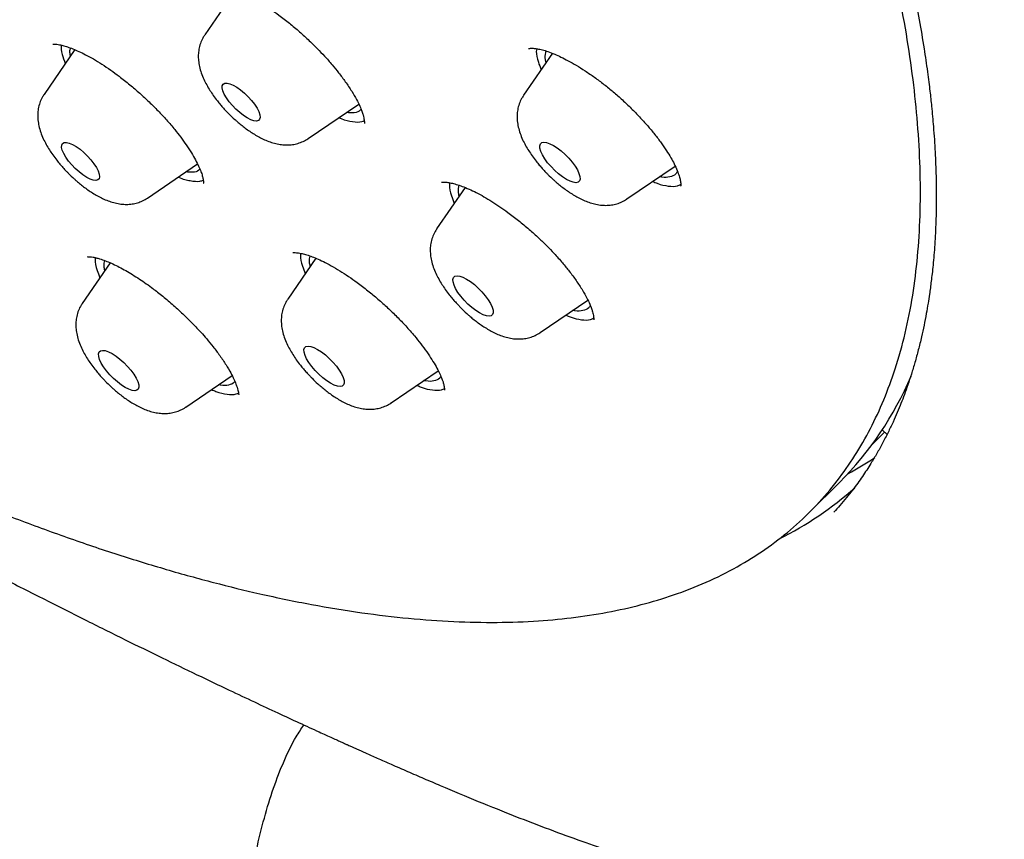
# Model space of a CAD drawing. Header units: millimetres. Extents: x 8 to 1577, y 12 to 2534.
# Tile 20 of 115: x 1358 to 1374, y 853 to 867. Entities that reach past the tile are written whole.
import ezdxf

# ---------------------------------------------------------------- set-up
doc = ezdxf.new("R2010")
doc.units = ezdxf.units.MM

msp = doc.modelspace()

# ---------------------------------------------------------------- linework, layer by layer
at = {"color": 7, "linetype": 'Continuous', "lineweight": 30}
for p, q in [((1361.571, 867.164), (1361.056, 866.411)), ((1358.889, 866.166), (1358.379, 865.421)), ((1366.849, 866.106), (1366.368, 865.405)), ((1362.779, 864.683), (1363.623, 865.259)), ((1360.103, 863.693), (1360.936, 864.261)), ((1368.092, 863.677), (1368.896, 864.225)), ((1365.395, 863.869), (1364.921, 863.178)), ((1362.906, 862.69), (1362.438, 862.006)), ((1359.479, 862.614), (1359.015, 861.936)), ((1366.645, 861.45), (1367.441, 861.992)), ((1360.739, 860.208), (1361.511, 860.735)), ((1364.162, 860.278), (1364.947, 860.813)), ((1372.346, 859.829), (1372.427, 859.752)), ((1371.136, 858.456), (1371.634, 858.953))]:
    msp.add_line(p, q, dxfattribs=at)
at = {"color": 7, "linetype": 'Continuous', "lineweight": 30, "flags": 128}
for points in [[(1361.765, 865.027), (1361.702, 865.067), (1361.638, 865.117), (1361.575, 865.173), (1361.516, 865.235), (1361.462, 865.299), (1361.417, 865.363), (1361.382, 865.424), (1361.358, 865.479), (1361.346, 865.527), (1361.348, 865.565), (1361.363, 865.592), (1361.389, 865.607), (1361.427, 865.609), (1361.475, 865.598), (1361.53, 865.575), (1361.591, 865.54), (1361.654, 865.495), (1361.718, 865.441), (1361.78, 865.382), (1361.836, 865.319), (1361.886, 865.255), (1361.927, 865.192), (1361.956, 865.134), (1361.974, 865.082), (1361.979, 865.038), (1361.971, 865.005), (1361.95, 864.984), (1361.918, 864.976), (1361.875, 864.98), (1361.823, 864.997), (1361.765, 865.027)], [(1359.088, 864.037), (1359.026, 864.077), (1358.962, 864.127), (1358.899, 864.183), (1358.839, 864.245), (1358.786, 864.309), (1358.74, 864.373), (1358.705, 864.434), (1358.681, 864.489), (1358.67, 864.537), (1358.672, 864.575), (1358.686, 864.602), (1358.713, 864.617), (1358.751, 864.619), (1358.798, 864.608), (1358.854, 864.585), (1358.914, 864.55), (1358.978, 864.505), (1359.042, 864.451), (1359.103, 864.392), (1359.16, 864.329), (1359.21, 864.265), (1359.25, 864.202), (1359.28, 864.144), (1359.298, 864.092), (1359.302, 864.048), (1359.294, 864.015), (1359.274, 863.994), (1359.241, 863.986), (1359.198, 863.99), (1359.147, 864.007), (1359.088, 864.037)], [(1367.084, 864.004), (1367.02, 864.045), (1366.954, 864.096), (1366.889, 864.154), (1366.827, 864.217), (1366.771, 864.282), (1366.723, 864.348), (1366.684, 864.411), (1366.657, 864.47), (1366.642, 864.522), (1366.639, 864.564), (1366.65, 864.596), (1366.673, 864.616), (1366.708, 864.623), (1366.753, 864.618), (1366.806, 864.599), (1366.866, 864.569), (1366.93, 864.528), (1366.996, 864.477), (1367.061, 864.419), (1367.123, 864.356), (1367.179, 864.291), (1367.227, 864.225), (1367.266, 864.161), (1367.293, 864.103), (1367.308, 864.051), (1367.311, 864.009), (1367.3, 863.977), (1367.277, 863.957), (1367.242, 863.949), (1367.197, 863.955), (1367.144, 863.974), (1367.084, 864.004)], [(1365.637, 861.777), (1365.573, 861.818), (1365.507, 861.868), (1365.442, 861.926), (1365.38, 861.989), (1365.324, 862.055), (1365.276, 862.121), (1365.237, 862.184), (1365.21, 862.243), (1365.195, 862.294), (1365.192, 862.337), (1365.203, 862.369), (1365.226, 862.389), (1365.261, 862.396), (1365.306, 862.39), (1365.359, 862.372), (1365.419, 862.342), (1365.483, 862.3), (1365.549, 862.25), (1365.614, 862.192), (1365.676, 862.129), (1365.732, 862.063), (1365.78, 861.997), (1365.819, 861.934), (1365.846, 861.875), (1365.861, 861.824), (1365.863, 861.781), (1365.853, 861.749), (1365.83, 861.729), (1365.795, 861.722), (1365.75, 861.728), (1365.697, 861.746), (1365.637, 861.777)], [(1363.154, 860.605), (1363.09, 860.647), (1363.024, 860.697), (1362.959, 860.755), (1362.897, 860.818), (1362.841, 860.884), (1362.793, 860.949), (1362.754, 861.013), (1362.727, 861.071), (1362.712, 861.123), (1362.709, 861.166), (1362.72, 861.197), (1362.743, 861.217), (1362.778, 861.225), (1362.823, 861.219), (1362.876, 861.201), (1362.936, 861.17), (1363, 861.129), (1363.066, 861.078), (1363.131, 861.021), (1363.193, 860.958), (1363.249, 860.892), (1363.297, 860.826), (1363.336, 860.763), (1363.363, 860.704), (1363.378, 860.652), (1363.38, 860.61), (1363.37, 860.578), (1363.347, 860.558), (1363.312, 860.551), (1363.267, 860.557), (1363.214, 860.575), (1363.154, 860.605)], [(1359.94, 860.634), (1359.955, 860.582), (1359.957, 860.54), (1359.947, 860.508), (1359.924, 860.488), (1359.889, 860.481), (1359.844, 860.486), (1359.79, 860.505), (1359.73, 860.535), (1359.666, 860.576), (1359.6, 860.627), (1359.535, 860.685), (1359.474, 860.748), (1359.417, 860.813), (1359.369, 860.879), (1359.331, 860.943), (1359.303, 861.001), (1359.288, 861.053), (1359.286, 861.095), (1359.297, 861.127), (1359.32, 861.147), (1359.354, 861.154), (1359.399, 861.149), (1359.453, 861.13), (1359.513, 861.1), (1359.577, 861.059), (1359.643, 861.008), (1359.708, 860.95), (1359.77, 860.887), (1359.826, 860.822), (1359.874, 860.756), (1359.912, 860.692), (1359.94, 860.634)]]:
    msp.add_lwpolyline(points, dxfattribs=at)
at = {"color": 7, "linetype": 'Continuous', "lineweight": 30}
for centre, radius, start, end in [((1367.607, 862.952), 5.676, 315.1979, 336.8777), ((1369.002, 864.268), 5.866, 298.2065, 303.3334), ((1368.094, 863.121), 5.703, 296.421, 311.7064)]:
    msp.add_arc(centre, radius, start, end, dxfattribs=at)
msp.add_ellipse((1657.877, 1208.068), major_axis=(3496.48, 3481.831), ratio=0.009226, start_param=4.621404, end_param=4.621463, dxfattribs=at)
for points, knots in [([(1352.458, 860.841), (1352.727, 860.7), (1353.265, 860.42), (1354.134, 859.988), (1355.065, 859.545), (1356.05, 859.103), (1356.995, 858.705), (1357.9, 858.348), (1358.765, 858.031), (1359.605, 857.748), (1360.419, 857.498), (1361.207, 857.28), (1362.016, 857.082), (1362.841, 856.912), (1363.669, 856.776), (1364.458, 856.682), (1365.21, 856.628), (1365.932, 856.614), (1366.611, 856.639), (1367.246, 856.701), (1367.841, 856.797), (1368.405, 856.928), (1368.956, 857.099), (1369.487, 857.313), (1369.991, 857.573), (1370.453, 857.869), (1370.874, 858.2), (1371.258, 858.569), (1371.598, 858.968), (1371.896, 859.394), (1372.155, 859.844), (1372.379, 860.327), (1372.574, 860.856), (1372.736, 861.435), (1372.86, 862.06), (1372.942, 862.713), (1372.984, 863.392), (1372.986, 864.102), (1372.95, 864.83), (1372.877, 865.572), (1372.771, 866.327), (1372.629, 867.107), (1372.447, 867.935), (1372.221, 868.813), (1371.951, 869.734), (1371.644, 870.67), (1371.302, 871.62), (1370.923, 872.591), (1370.515, 873.566), (1370.079, 874.541), (1369.619, 875.514), (1369.128, 876.503), (1368.589, 877.537), (1368.001, 878.615), (1367.367, 879.727), (1366.706, 880.841), (1366.019, 881.955), (1365.301, 883.078), (1364.566, 884.189), (1363.817, 885.287), (1363.056, 886.37), (1362.27, 887.456), (1361.436, 888.579), (1360.551, 889.736), (1359.625, 890.914), (1358.684, 892.08), (1357.729, 893.232), (1356.753, 894.381), (1355.775, 895.504), (1354.796, 896.6), (1353.82, 897.67), (1352.828, 898.732), (1351.792, 899.817), (1350.712, 900.922), (1349.598, 902.034), (1348.482, 903.12), (1347.368, 904.181), (1346.244, 905.225), (1345.133, 906.233), (1344.035, 907.205), (1342.953, 908.141), (1341.867, 909.058), (1340.747, 909.983), (1339.591, 910.912), (1338.415, 911.832), (1337.252, 912.716), (1336.103, 913.566), (1334.958, 914.388), (1333.839, 915.167), (1332.746, 915.905), (1331.681, 916.602), (1330.623, 917.272), (1329.544, 917.932), (1328.444, 918.579), (1327.339, 919.204), (1326.259, 919.787), (1325.205, 920.329), (1324.168, 920.837), (1323.167, 921.3), (1322.202, 921.72), (1321.273, 922.099), (1320.364, 922.445), (1319.447, 922.767), (1318.528, 923.06), (1317.617, 923.319), (1316.742, 923.534), (1315.902, 923.709), (1315.089, 923.844), (1314.32, 923.939), (1313.592, 923.994), (1312.905, 924.013), (1312.245, 923.997), (1311.595, 923.943), (1310.959, 923.85), (1310.346, 923.712), (1309.774, 923.537), (1309.243, 923.323), (1308.747, 923.072), (1308.295, 922.787), (1307.886, 922.471), (1307.518, 922.127), (1307.183, 921.75), (1306.901, 921.367), (1306.666, 920.984), (1306.452, 920.574), (1306.25, 920.101), (1306.069, 919.557), (1305.929, 918.994), (1305.827, 918.415), (1305.759, 917.822), (1305.725, 917.207), (1305.722, 916.571), (1305.751, 915.916), (1305.808, 915.269), (1305.888, 914.635), (1305.997, 913.96), (1306.145, 913.205), (1306.342, 912.365), (1306.571, 911.521), (1306.828, 910.674), (1307.11, 909.827), (1307.422, 908.969), (1307.761, 908.099), (1308.127, 907.22), (1308.542, 906.277), (1309.013, 905.269), (1309.54, 904.204), (1310.097, 903.132), (1310.683, 902.057), (1311.302, 900.968), (1311.943, 899.886), (1312.602, 898.814), (1313.276, 897.753), (1313.978, 896.683), (1314.729, 895.575), (1315.53, 894.429), (1316.375, 893.257), (1317.239, 892.093), (1318.121, 890.939), (1319.027, 889.784), (1319.94, 888.651), (1320.858, 887.541), (1321.778, 886.454), (1322.717, 885.371), (1323.701, 884.261), (1324.733, 883.126), (1325.801, 881.979), (1326.875, 880.854), (1327.952, 879.751), (1329.043, 878.661), (1330.126, 877.604), (1331.199, 876.58), (1332.261, 875.59), (1333.331, 874.615), (1334.337, 873.719), (1335.278, 872.898), (1336.233, 872.081), (1337.273, 871.21), (1338.396, 870.293), (1339.351, 869.531), (1339.931, 869.082), (1340.137, 868.923)], [0, 0, 0, 0, 0.004427, 0.008853, 0.014514, 0.020176, 0.025836, 0.031112, 0.036388, 0.041664, 0.046816, 0.051969, 0.057122, 0.063103, 0.069085, 0.074885, 0.080688, 0.086491, 0.092291, 0.097778, 0.103267, 0.108756, 0.114243, 0.120224, 0.126206, 0.132006, 0.137809, 0.143612, 0.149412, 0.154899, 0.160388, 0.165877, 0.171364, 0.177345, 0.183327, 0.189127, 0.19493, 0.200734, 0.206533, 0.21202, 0.217509, 0.222998, 0.228485, 0.234467, 0.240448, 0.246248, 0.252051, 0.257855, 0.263655, 0.269141, 0.27463, 0.28012, 0.285606, 0.291588, 0.297569, 0.303369, 0.309172, 0.314976, 0.320776, 0.326262, 0.331751, 0.337241, 0.342727, 0.348709, 0.35469, 0.36049, 0.366294, 0.372097, 0.377897, 0.383383, 0.388872, 0.394362, 0.399848, 0.40583, 0.411812, 0.417611, 0.423415, 0.429218, 0.435018, 0.440504, 0.445993, 0.451483, 0.456969, 0.462951, 0.468933, 0.474732, 0.480536, 0.486339, 0.492139, 0.497625, 0.503115, 0.508604, 0.51409, 0.520072, 0.526054, 0.531854, 0.537657, 0.54346, 0.54926, 0.554746, 0.560236, 0.565725, 0.571211, 0.577193, 0.583175, 0.588975, 0.594778, 0.600581, 0.606381, 0.611867, 0.617357, 0.622846, 0.628332, 0.634314, 0.640296, 0.646096, 0.651899, 0.657702, 0.663502, 0.668989, 0.674478, 0.679967, 0.685454, 0.68988, 0.694307, 0.699967, 0.705629, 0.71129, 0.716565, 0.721842, 0.727117, 0.73227, 0.737423, 0.742575, 0.747002, 0.751428, 0.757089, 0.762751, 0.768411, 0.773687, 0.778964, 0.784239, 0.789391, 0.794545, 0.799697, 0.805678, 0.81166, 0.81746, 0.823263, 0.829066, 0.834866, 0.840353, 0.845842, 0.851331, 0.856818, 0.862799, 0.868781, 0.874581, 0.880384, 0.886188, 0.891987, 0.897474, 0.902963, 0.908452, 0.913939, 0.919921, 0.925902, 0.931702, 0.937505, 0.943309, 0.949109, 0.954595, 0.960084, 0.965574, 0.97106, 0.975486, 0.979913, 0.985574, 0.991236, 0.996896, 1, 1, 1, 1]), ([(1378.098, 854.065), (1378.182, 854.136), (1378.356, 854.283), (1378.531, 854.473), (1378.654, 854.622), (1378.728, 854.718), (1378.794, 854.809), (1378.85, 854.892), (1378.898, 854.966), (1378.937, 855.03), (1378.969, 855.085), (1378.999, 855.138), (1379.032, 855.198), (1379.07, 855.27), (1379.115, 855.362), (1379.167, 855.475), (1379.222, 855.604), (1379.273, 855.735), (1379.317, 855.858), (1379.354, 855.972), (1379.387, 856.079), (1379.416, 856.185), (1379.445, 856.297), (1379.474, 856.421), (1379.504, 856.562), (1379.534, 856.723), (1379.562, 856.902), (1379.587, 857.091), (1379.607, 857.28), (1379.621, 857.461), (1379.632, 857.641), (1379.64, 857.818), (1379.644, 857.993), (1379.645, 858.157), (1379.643, 858.312), (1379.64, 858.469), (1379.634, 858.636), (1379.625, 858.825), (1379.612, 859.037), (1379.594, 859.269), (1379.571, 859.511), (1379.537, 859.815), (1379.491, 860.173), (1379.429, 860.587), (1379.36, 860.995), (1379.284, 861.404), (1379.2, 861.818), (1379.112, 862.238), (1379.013, 862.69), (1378.902, 863.179), (1378.778, 863.698), (1378.651, 864.213), (1378.522, 864.714), (1378.395, 865.195), (1378.27, 865.653), (1378.142, 866.108), (1378.006, 866.581), (1377.858, 867.082), (1377.702, 867.595), (1377.453, 868.394), (1377.098, 869.486), (1376.615, 870.888), (1376.099, 872.308), (1375.55, 873.748), (1374.968, 875.205), (1374.354, 876.681), (1373.726, 878.133), (1373.086, 879.558), (1372.437, 880.957), (1371.759, 882.369), (1371.055, 883.795), (1370.322, 885.235), (1369.709, 886.408), (1369.222, 887.313), (1368.876, 887.943), (1368.52, 888.576), (1368.152, 889.216), (1367.801, 889.811), (1367.465, 890.369), (1367.141, 890.896), (1366.844, 891.368), (1366.591, 891.766), (1366.395, 892.068), (1366.218, 892.339), (1366.059, 892.58), (1365.916, 892.795), (1365.783, 892.994), (1365.646, 893.196), (1365.493, 893.42), (1365.328, 893.661), (1365.152, 893.914), (1364.973, 894.169), (1364.788, 894.431), (1364.601, 894.692), (1364.297, 895.112), (1363.875, 895.685), (1363.327, 896.406), (1362.725, 897.179), (1362.057, 898.012), (1361.314, 898.907), (1360.55, 899.799), (1359.764, 900.685), (1358.96, 901.563), (1358.139, 902.43), (1357.304, 903.283), (1356.457, 904.122), (1355.598, 904.949), (1354.727, 905.762), (1353.846, 906.56), (1352.924, 907.372), (1351.962, 908.194), (1350.963, 909.021), (1349.963, 909.824), (1348.964, 910.605), (1347.965, 911.364), (1347.008, 912.073), (1346.088, 912.739), (1345.197, 913.371), (1344.394, 913.93), (1343.675, 914.426), (1343.174, 914.769), (1342.793, 915.029), (1342.541, 915.2), (1342.305, 915.36), (1342.11, 915.492), (1341.963, 915.591), (1341.858, 915.662), (1341.764, 915.724), (1341.662, 915.794), (1341.531, 915.881), (1341.374, 915.986), (1341.2, 916.102), (1341.017, 916.224), (1340.742, 916.408), (1340.369, 916.654), (1339.9, 916.963), (1339.309, 917.35), (1338.616, 917.8), (1337.828, 918.307), (1337.192, 918.711), (1336.695, 919.025), (1336.332, 919.253), (1335.973, 919.478), (1335.622, 919.697), (1335.283, 919.907), (1334.955, 920.109), (1334.635, 920.306), (1334.334, 920.49), (1334.034, 920.673), (1333.721, 920.863), (1333.363, 921.079), (1332.962, 921.321), (1332.519, 921.585), (1332.037, 921.871), (1331.515, 922.179), (1330.952, 922.508), (1330.564, 922.733), (1330.363, 922.85)], [0, 0, 0, 0, 0.006988, 0.014481, 0.01748, 0.020422, 0.023064, 0.025391, 0.027443, 0.029173, 0.030579, 0.031833, 0.033369, 0.03521, 0.037355, 0.040242, 0.043485, 0.046568, 0.049374, 0.051901, 0.054151, 0.056445, 0.058704, 0.061289, 0.064199, 0.067492, 0.07112, 0.074977, 0.078648, 0.082085, 0.08529, 0.08877, 0.091937, 0.094886, 0.097648, 0.100305, 0.103213, 0.106501, 0.110167, 0.114211, 0.118354, 0.122397, 0.129366, 0.136014, 0.142461, 0.148902, 0.15534, 0.161801, 0.168383, 0.176229, 0.184197, 0.191967, 0.19949, 0.206659, 0.213387, 0.219732, 0.226636, 0.234064, 0.2415, 0.248777, 0.268349, 0.287888, 0.307426, 0.326963, 0.3465, 0.366036, 0.385572, 0.403476, 0.421384, 0.439304, 0.457225, 0.475146, 0.493061, 0.500719, 0.508375, 0.516029, 0.523681, 0.531379, 0.537301, 0.543517, 0.550029, 0.553908, 0.55744, 0.560591, 0.563361, 0.565804, 0.568067, 0.570251, 0.572792, 0.575821, 0.578541, 0.581538, 0.584568, 0.587553, 0.590491, 0.59897, 0.607106, 0.615114, 0.625323, 0.635502, 0.645697, 0.655905, 0.666119, 0.676293, 0.686444, 0.696588, 0.706734, 0.716922, 0.727136, 0.737352, 0.748775, 0.760164, 0.771542, 0.78292, 0.794301, 0.805686, 0.815709, 0.825888, 0.836348, 0.843445, 0.850756, 0.853687, 0.85665, 0.859514, 0.861878, 0.863429, 0.864622, 0.865523, 0.866676, 0.868198, 0.870051, 0.872138, 0.874265, 0.876429, 0.881728, 0.887236, 0.892804, 0.902388, 0.911511, 0.920467, 0.924741, 0.929016, 0.933275, 0.937419, 0.941426, 0.945298, 0.949033, 0.95279, 0.955976, 0.959693, 0.963941, 0.968719, 0.974028, 0.979756, 0.985995, 0.992743, 1, 1, 1, 1]), ([(1372.059, 870.139), (1372.103, 870.006), (1372.186, 869.751), (1372.297, 869.389), (1372.393, 869.062), (1372.476, 868.769), (1372.546, 868.509), (1372.606, 868.281), (1372.661, 868.063), (1372.714, 867.845), (1372.768, 867.614), (1372.82, 867.381), (1372.887, 867.062), (1372.965, 866.66), (1373.03, 866.276), (1373.074, 865.989), (1373.1, 865.803), (1373.122, 865.631), (1373.146, 865.438), (1373.173, 865.191), (1373.204, 864.851), (1373.23, 864.462), (1373.245, 864.061), (1373.249, 863.675), (1373.242, 863.295), (1373.227, 862.985), (1373.209, 862.745), (1373.194, 862.582), (1373.179, 862.437), (1373.164, 862.311), (1373.149, 862.197), (1373.132, 862.075), (1373.109, 861.93), (1373.08, 861.758), (1373.044, 861.571), (1373, 861.369), (1372.95, 861.163), (1372.893, 860.956), (1372.835, 860.762), (1372.776, 860.583), (1372.718, 860.42), (1372.659, 860.268), (1372.596, 860.115), (1372.525, 859.953), (1372.443, 859.781), (1372.353, 859.606), (1372.258, 859.434), (1372.169, 859.285), (1372.088, 859.159), (1372.015, 859.05), (1371.935, 858.938), (1371.847, 858.82), (1371.748, 858.696), (1371.645, 858.573), (1371.574, 858.495), (1371.54, 858.458)], [0, 0, 0, 0, 0.025006, 0.047972, 0.068913, 0.087844, 0.104775, 0.119717, 0.132675, 0.148041, 0.163461, 0.179238, 0.195372, 0.228666, 0.262897, 0.276572, 0.290376, 0.303276, 0.314118, 0.332823, 0.358207, 0.390807, 0.422358, 0.452738, 0.48375, 0.515983, 0.531334, 0.545614, 0.558387, 0.569649, 0.5794, 0.589288, 0.60305, 0.6191, 0.637359, 0.655923, 0.677341, 0.698017, 0.717934, 0.736599, 0.753786, 0.769543, 0.785933, 0.804078, 0.823974, 0.844889, 0.865639, 0.886206, 0.899953, 0.913669, 0.928492, 0.944895, 0.962883, 0.982458, 1, 1, 1, 1]), ([(1361.195, 867.25), (1361.196, 867.25), (1361.197, 867.249), (1361.222, 867.25), (1361.275, 867.248), (1361.353, 867.236), (1361.44, 867.213), (1361.541, 867.178), (1361.652, 867.131), (1361.773, 867.072), (1361.899, 867.003), (1362.029, 866.924), (1362.16, 866.837), (1362.306, 866.733), (1362.466, 866.609), (1362.636, 866.466), (1362.793, 866.322), (1362.931, 866.187), (1363.059, 866.052), (1363.177, 865.917), (1363.294, 865.774), (1363.405, 865.626), (1363.506, 865.476), (1363.586, 865.338), (1363.641, 865.227), (1363.675, 865.142), (1363.695, 865.077), (1363.707, 865.031), (1363.713, 864.995), (1363.717, 864.962), (1363.717, 864.943), (1363.719, 864.938), (1363.72, 864.938), (1363.72, 864.938)], [0, 0, 0, 0, 0.04361, 0.085389, 0.121899, 0.154798, 0.187461, 0.219975, 0.25233, 0.284478, 0.316236, 0.347609, 0.378595, 0.409227, 0.44989, 0.490402, 0.529544, 0.5639, 0.594517, 0.63153, 0.664901, 0.702979, 0.745315, 0.784831, 0.818757, 0.847188, 0.870219, 0.891009, 0.909901, 0.931077, 0.958785, 0.994369, 1, 1, 1, 1]), ([(1361.057, 866.41), (1361.045, 866.393), (1361.015, 866.349), (1360.981, 866.268), (1360.956, 866.174), (1360.947, 866.078), (1360.95, 865.981), (1360.967, 865.88), (1360.997, 865.776), (1361.038, 865.675), (1361.087, 865.579), (1361.14, 865.489), (1361.199, 865.401), (1361.259, 865.322), (1361.316, 865.252), (1361.37, 865.189), (1361.418, 865.137), (1361.451, 865.104), (1361.462, 865.093)], [0, 0, 0, 0, 0.04057, 0.10553, 0.173176, 0.236757, 0.303954, 0.376874, 0.456692, 0.537698, 0.611317, 0.681078, 0.74727, 0.818567, 0.870695, 0.915535, 0.970875, 1, 1, 1, 1]), ([(1358.523, 866.26), (1358.522, 866.259), (1358.522, 866.257), (1358.543, 866.259), (1358.588, 866.256), (1358.636, 866.248), (1358.694, 866.235), (1358.767, 866.214), (1358.858, 866.181), (1358.959, 866.138), (1359.073, 866.082), (1359.201, 866.011), (1359.341, 865.926), (1359.486, 865.828), (1359.642, 865.714), (1359.805, 865.585), (1359.972, 865.442), (1360.129, 865.296), (1360.279, 865.147), (1360.423, 864.992), (1360.549, 864.845), (1360.658, 864.705), (1360.751, 864.576), (1360.834, 864.448), (1360.902, 864.33), (1360.955, 864.226), (1360.993, 864.137), (1361.017, 864.063), (1361.029, 864.011), (1361.034, 863.976), (1361.035, 863.953), (1361.036, 863.943), (1361.037, 863.943), (1361.038, 863.943)], [0, 0, 0, 0, 0.027796, 0.074356, 0.100338, 0.123624, 0.145872, 0.177253, 0.206214, 0.235473, 0.266876, 0.30046, 0.336281, 0.372273, 0.406567, 0.449683, 0.4899, 0.529188, 0.568444, 0.607852, 0.649557, 0.682767, 0.717594, 0.753718, 0.788731, 0.822043, 0.853643, 0.883548, 0.911729, 0.933075, 0.953715, 0.979342, 1, 1, 1, 1]), ([(1358.661, 866.242), (1358.663, 866.193), (1358.667, 866.104), (1358.712, 865.988), (1358.731, 865.936)], [0, 0, 0, 0, 0.547501, 1, 1, 1, 1]), ([(1358.818, 866.062), (1358.813, 866.089), (1358.803, 866.141), (1358.815, 866.176), (1358.82, 866.194)], [0, 0, 0, 0, 0.515764, 1, 1, 1, 1]), ([(1366.45, 866.185), (1366.452, 866.185), (1366.455, 866.187), (1366.47, 866.188), (1366.493, 866.189), (1366.524, 866.189), (1366.562, 866.186), (1366.611, 866.179), (1366.679, 866.165), (1366.777, 866.135), (1366.881, 866.095), (1366.995, 866.043), (1367.115, 865.982), (1367.249, 865.906), (1367.397, 865.813), (1367.552, 865.707), (1367.71, 865.589), (1367.866, 865.462), (1368.018, 865.328), (1368.165, 865.188), (1368.304, 865.045), (1368.435, 864.9), (1368.556, 864.755), (1368.663, 864.614), (1368.752, 864.484), (1368.823, 864.367), (1368.884, 864.255), (1368.931, 864.152), (1368.964, 864.06), (1368.98, 863.997), (1368.987, 863.956), (1368.99, 863.924), (1368.991, 863.905), (1368.993, 863.894), (1368.994, 863.893), (1368.994, 863.892)], [0, 0, 0, 0, 0.0363684, 0.0676659, 0.0937453, 0.1144263, 0.1315517, 0.1479002, 0.1782626, 0.2064698, 0.2381122, 0.2647108, 0.2937814, 0.3253202, 0.3592966, 0.3943539, 0.4293995, 0.4644241, 0.4994398, 0.53447, 0.5695175, 0.6045722, 0.6396252, 0.6745016, 0.7076055, 0.7383744, 0.7667759, 0.8010505, 0.831334, 0.8604497, 0.8783964, 0.897173, 0.9229378, 0.9573734, 1, 1, 1, 1]), ([(1366.588, 866.182), (1366.585, 866.167), (1366.576, 866.106), (1366.6, 865.988), (1366.646, 865.876), (1366.663, 865.834)], [0, 0, 0, 0, 0.174219, 0.695579, 1, 1, 1, 1]), ([(1366.744, 865.954), (1366.739, 865.977), (1366.722, 866.054), (1366.736, 866.108), (1366.746, 866.145)], [0, 0, 0, 0, 0.298273, 1, 1, 1, 1]), ([(1358.38, 865.419), (1358.368, 865.402), (1358.338, 865.358), (1358.305, 865.278), (1358.28, 865.184), (1358.27, 865.088), (1358.274, 864.991), (1358.291, 864.89), (1358.321, 864.786), (1358.362, 864.685), (1358.411, 864.589), (1358.464, 864.499), (1358.523, 864.411), (1358.582, 864.332), (1358.64, 864.262), (1358.694, 864.199), (1358.742, 864.147), (1358.774, 864.114), (1358.786, 864.103)], [0, 0, 0, 0, 0.039989, 0.104988, 0.172675, 0.236295, 0.303533, 0.376497, 0.456363, 0.537418, 0.611082, 0.680885, 0.747117, 0.818457, 0.870617, 0.915484, 0.970857, 1, 1, 1, 1]), ([(1366.369, 865.402), (1366.357, 865.385), (1366.327, 865.342), (1366.294, 865.261), (1366.269, 865.167), (1366.26, 865.071), (1366.263, 864.974), (1366.28, 864.873), (1366.31, 864.77), (1366.351, 864.668), (1366.4, 864.572), (1366.453, 864.483), (1366.512, 864.395), (1366.572, 864.315), (1366.629, 864.245), (1366.683, 864.183), (1366.731, 864.131), (1366.764, 864.098), (1366.775, 864.087)], [0, 0, 0, 0, 0.039484, 0.104518, 0.17224, 0.235894, 0.303167, 0.376169, 0.456078, 0.537175, 0.610878, 0.680717, 0.746984, 0.818361, 0.870549, 0.91544, 0.970842, 1, 1, 1, 1]), ([(1363.661, 865.174), (1363.657, 865.168), (1363.634, 865.134), (1363.555, 865.109), (1363.461, 865.114), (1363.416, 865.117)], [0, 0, 0, 0, 0.092988, 0.553437, 1, 1, 1, 1]), ([(1361.462, 865.093), (1361.493, 865.063), (1361.537, 865.02), (1361.604, 864.961), (1361.662, 864.912), (1361.732, 864.858), (1361.806, 864.804), (1361.885, 864.753), (1361.967, 864.706), (1362.054, 864.663), (1362.145, 864.627), (1362.239, 864.599), (1362.334, 864.581), (1362.428, 864.575), (1362.52, 864.582), (1362.61, 864.601), (1362.696, 864.635), (1362.753, 864.663), (1362.778, 864.683), (1362.779, 864.683)], [0, 0, 0, 0, 0.078976, 0.111233, 0.164603, 0.219712, 0.278824, 0.340718, 0.405283, 0.472622, 0.542849, 0.6149, 0.684745, 0.750799, 0.813996, 0.875707, 0.936871, 0.998029, 1, 1, 1, 1]), ([(1363.294, 865.034), (1363.306, 865.029), (1363.391, 864.99), (1363.521, 864.965), (1363.652, 864.953), (1363.701, 864.977), (1363.714, 864.983)], [0, 0, 0, 0, 0.064364, 0.461472, 0.85858, 1, 1, 1, 1]), ([(1360.975, 864.176), (1360.97, 864.17), (1360.943, 864.137), (1360.867, 864.117), (1360.78, 864.126), (1360.743, 864.129)], [0, 0, 0, 0, 0.119883, 0.61662, 1, 1, 1, 1]), ([(1368.934, 864.139), (1368.924, 864.122), (1368.899, 864.073), (1368.809, 864.041), (1368.717, 864.03), (1368.651, 864.047), (1368.64, 864.05)], [0, 0, 0, 0, 0.202529, 0.565726, 0.928924, 1, 1, 1, 1]), ([(1358.786, 864.103), (1358.817, 864.073), (1358.86, 864.03), (1358.927, 863.971), (1358.985, 863.922), (1359.055, 863.867), (1359.13, 863.814), (1359.208, 863.763), (1359.291, 863.716), (1359.377, 863.673), (1359.468, 863.637), (1359.562, 863.609), (1359.657, 863.591), (1359.751, 863.585), (1359.844, 863.592), (1359.934, 863.611), (1360.019, 863.645), (1360.076, 863.673), (1360.101, 863.693), (1360.102, 863.693)], [0, 0, 0, 0, 0.078981, 0.11124, 0.164613, 0.219726, 0.278842, 0.34074, 0.405309, 0.472652, 0.542883, 0.614939, 0.684789, 0.750847, 0.814048, 0.875763, 0.936931, 0.998093, 1, 1, 1, 1]), ([(1360.615, 864.043), (1360.617, 864.042), (1360.692, 864.006), (1360.817, 863.98), (1360.958, 863.962), (1361.014, 863.985), (1361.031, 863.992)], [0, 0, 0, 0, 0.007636, 0.410056, 0.812475, 1, 1, 1, 1]), ([(1366.775, 864.087), (1366.806, 864.056), (1366.85, 864.014), (1366.917, 863.954), (1366.975, 863.906), (1367.045, 863.851), (1367.119, 863.798), (1367.198, 863.747), (1367.28, 863.699), (1367.367, 863.657), (1367.458, 863.62), (1367.551, 863.592), (1367.647, 863.575), (1367.741, 863.569), (1367.833, 863.576), (1367.923, 863.595), (1368.009, 863.628), (1368.066, 863.656), (1368.091, 863.676), (1368.092, 863.677)], [0, 0, 0, 0, 0.078963, 0.111215, 0.164577, 0.219677, 0.27878, 0.340664, 0.405219, 0.472547, 0.542763, 0.614802, 0.684636, 0.75068, 0.813867, 0.875568, 0.936722, 0.997871, 1, 1, 1, 1]), ([(1368.522, 863.97), (1368.547, 863.959), (1368.644, 863.915), (1368.785, 863.889), (1368.92, 863.883), (1368.972, 863.913), (1368.99, 863.923)], [0, 0, 0, 0, 0.117741, 0.467443, 0.817146, 1, 1, 1, 1]), ([(1365.002, 863.958), (1365.003, 863.958), (1365.005, 863.957), (1365.031, 863.958), (1365.084, 863.957), (1365.16, 863.945), (1365.246, 863.923), (1365.346, 863.89), (1365.459, 863.844), (1365.58, 863.786), (1365.708, 863.717), (1365.84, 863.638), (1365.974, 863.55), (1366.123, 863.445), (1366.287, 863.319), (1366.46, 863.175), (1366.618, 863.033), (1366.756, 862.898), (1366.888, 862.759), (1367.014, 862.618), (1367.138, 862.466), (1367.251, 862.313), (1367.349, 862.162), (1367.423, 862.032), (1367.471, 861.93), (1367.501, 861.854), (1367.519, 861.797), (1367.53, 861.755), (1367.536, 861.72), (1367.539, 861.687), (1367.54, 861.669), (1367.541, 861.663), (1367.543, 861.664), (1367.543, 861.664)], [0, 0, 0, 0, 0.047512, 0.089228, 0.12506, 0.157212, 0.189425, 0.221738, 0.254132, 0.286504, 0.318608, 0.350419, 0.381898, 0.413095, 0.454556, 0.495825, 0.534779, 0.568519, 0.600224, 0.639999, 0.67559, 0.716062, 0.759117, 0.796901, 0.828624, 0.854294, 0.874441, 0.895001, 0.913162, 0.933182, 0.960469, 0.996568, 1, 1, 1, 1]), ([(1365.14, 863.947), (1365.138, 863.934), (1365.129, 863.876), (1365.153, 863.761), (1365.199, 863.648), (1365.215, 863.607)], [0, 0, 0, 0, 0.149145, 0.686336, 1, 1, 1, 1]), ([(1365.297, 863.726), (1365.292, 863.749), (1365.276, 863.821), (1365.289, 863.871), (1365.297, 863.905)], [0, 0, 0, 0, 0.320989, 1, 1, 1, 1]), ([(1364.922, 863.176), (1364.911, 863.159), (1364.88, 863.115), (1364.847, 863.034), (1364.822, 862.94), (1364.812, 862.844), (1364.816, 862.747), (1364.833, 862.646), (1364.863, 862.542), (1364.904, 862.441), (1364.953, 862.345), (1365.006, 862.256), (1365.065, 862.168), (1365.125, 862.088), (1365.182, 862.018), (1365.236, 861.956), (1365.284, 861.904), (1365.316, 861.871), (1365.328, 861.859)], [0, 0, 0, 0, 0.040455, 0.105423, 0.173077, 0.236666, 0.303871, 0.376799, 0.456627, 0.537642, 0.611271, 0.68104, 0.74724, 0.818545, 0.87068, 0.915525, 0.970872, 1, 1, 1, 1]), ([(1359.101, 862.716), (1359.101, 862.716), (1359.1, 862.714), (1359.11, 862.714), (1359.141, 862.714), (1359.192, 862.708), (1359.244, 862.697), (1359.312, 862.679), (1359.395, 862.65), (1359.497, 862.608), (1359.604, 862.557), (1359.748, 862.481), (1359.935, 862.368), (1360.146, 862.221), (1360.338, 862.071), (1360.514, 861.924), (1360.672, 861.78), (1360.802, 861.653), (1360.903, 861.55), (1360.997, 861.449), (1361.095, 861.337), (1361.202, 861.208), (1361.312, 861.062), (1361.411, 860.915), (1361.489, 860.782), (1361.542, 860.676), (1361.576, 860.597), (1361.597, 860.537), (1361.61, 860.493), (1361.618, 860.457), (1361.622, 860.425), (1361.622, 860.41), (1361.624, 860.41), (1361.625, 860.411)], [0, 0, 0, 0, 0.009966, 0.048881, 0.080485, 0.106383, 0.131196, 0.155116, 0.189306, 0.221441, 0.25176, 0.281523, 0.3397, 0.396484, 0.437069, 0.481144, 0.526817, 0.557354, 0.584196, 0.608893, 0.638158, 0.672714, 0.712499, 0.756928, 0.79776, 0.832269, 0.860506, 0.882873, 0.905743, 0.926117, 0.948596, 0.977902, 1, 1, 1, 1]), ([(1359.233, 862.699), (1359.231, 862.688), (1359.223, 862.632), (1359.247, 862.519), (1359.292, 862.407), (1359.309, 862.365)], [0, 0, 0, 0, 0.128557, 0.678746, 1, 1, 1, 1]), ([(1362.522, 862.786), (1362.522, 862.786), (1362.521, 862.785), (1362.528, 862.784), (1362.547, 862.784), (1362.579, 862.783), (1362.619, 862.778), (1362.669, 862.769), (1362.735, 862.753), (1362.821, 862.725), (1362.92, 862.686), (1363.034, 862.634), (1363.163, 862.566), (1363.304, 862.484), (1363.45, 862.39), (1363.607, 862.278), (1363.772, 862.152), (1363.943, 862.01), (1364.105, 861.865), (1364.26, 861.715), (1364.411, 861.557), (1364.543, 861.406), (1364.659, 861.262), (1364.757, 861.129), (1364.842, 861.001), (1364.911, 860.884), (1364.964, 860.783), (1365.002, 860.697), (1365.028, 860.626), (1365.042, 860.573), (1365.049, 860.535), (1365.052, 860.504), (1365.052, 860.489), (1365.054, 860.488), (1365.054, 860.488)], [0, 0, 0, 0, 0.007681, 0.040794, 0.068982, 0.092025, 0.112405, 0.132477, 0.161993, 0.190837, 0.220925, 0.253199, 0.287667, 0.324277, 0.360535, 0.395172, 0.438763, 0.479576, 0.519839, 0.560036, 0.600676, 0.644035, 0.678525, 0.714684, 0.751247, 0.785713, 0.818009, 0.848153, 0.87642, 0.90325, 0.923714, 0.943844, 0.97115, 1, 1, 1, 1]), ([(1362.656, 862.771), (1362.655, 862.76), (1362.646, 862.703), (1362.67, 862.589), (1362.716, 862.477), (1362.732, 862.436)], [0, 0, 0, 0, 0.133971, 0.680742, 1, 1, 1, 1]), ([(1362.814, 862.555), (1362.809, 862.578), (1362.794, 862.647), (1362.805, 862.694), (1362.813, 862.726)], [0, 0, 0, 0, 0.3371295, 1, 1, 1, 1]), ([(1359.391, 862.485), (1359.386, 862.508), (1359.371, 862.574), (1359.382, 862.621), (1359.389, 862.651)], [0, 0, 0, 0, 0.348312, 1, 1, 1, 1]), ([(1362.438, 862.003), (1362.427, 861.987), (1362.397, 861.943), (1362.364, 861.863), (1362.339, 861.769), (1362.329, 861.673), (1362.333, 861.576), (1362.35, 861.475), (1362.38, 861.371), (1362.421, 861.269), (1362.47, 861.173), (1362.523, 861.084), (1362.582, 860.996), (1362.642, 860.916), (1362.699, 860.847), (1362.753, 860.784), (1362.801, 860.732), (1362.833, 860.699), (1362.845, 860.688)], [0, 0, 0, 0, 0.039486, 0.10452, 0.172242, 0.235895, 0.303168, 0.37617, 0.456079, 0.537175, 0.610878, 0.680717, 0.746985, 0.818362, 0.870549, 0.91544, 0.970842, 1, 1, 1, 1]), ([(1359.015, 861.933), (1359.004, 861.917), (1358.974, 861.873), (1358.94, 861.793), (1358.916, 861.698), (1358.906, 861.602), (1358.91, 861.505), (1358.926, 861.404), (1358.956, 861.301), (1358.998, 861.199), (1359.046, 861.103), (1359.099, 861.014), (1359.159, 860.926), (1359.218, 860.846), (1359.275, 860.776), (1359.33, 860.714), (1359.378, 860.662), (1359.41, 860.629), (1359.421, 860.618)], [0, 0, 0, 0, 0.039586, 0.104613, 0.172328, 0.235975, 0.303241, 0.376235, 0.456135, 0.537224, 0.610919, 0.680751, 0.747011, 0.818381, 0.870562, 0.915449, 0.970845, 1, 1, 1, 1]), ([(1365.328, 861.859), (1365.359, 861.829), (1365.402, 861.786), (1365.469, 861.727), (1365.527, 861.678), (1365.597, 861.624), (1365.672, 861.571), (1365.75, 861.52), (1365.833, 861.472), (1365.92, 861.429), (1366.01, 861.393), (1366.104, 861.365), (1366.199, 861.347), (1366.293, 861.342), (1366.386, 861.348), (1366.476, 861.367), (1366.561, 861.401), (1366.618, 861.429), (1366.643, 861.449), (1366.644, 861.449)], [0, 0, 0, 0, 0.0789861, 0.1112477, 0.1646249, 0.2197411, 0.2788616, 0.340764, 0.405337, 0.4726848, 0.5429211, 0.6149819, 0.6848364, 0.7508991, 0.8141048, 0.8758241, 0.9369961, 0.9981621, 1, 1, 1, 1]), ([(1367.481, 861.903), (1367.473, 861.889), (1367.449, 861.844), (1367.361, 861.814), (1367.27, 861.803), (1367.203, 861.82), (1367.193, 861.823)], [0, 0, 0, 0, 0.172889, 0.549586, 0.926282, 1, 1, 1, 1]), ([(1367.075, 861.743), (1367.099, 861.732), (1367.197, 861.688), (1367.338, 861.661), (1367.471, 861.655), (1367.522, 861.685), (1367.539, 861.694)], [0, 0, 0, 0, 0.119279, 0.473551, 0.827823, 1, 1, 1, 1]), ([(1350.998, 861.004), (1351.315, 860.822), (1351.984, 860.437), (1352.987, 859.875), (1353.993, 859.318), (1354.958, 858.794), (1355.88, 858.301), (1356.762, 857.837), (1357.581, 857.413), (1358.34, 857.025), (1359.042, 856.672), (1359.707, 856.342), (1360.332, 856.036), (1360.913, 855.754), (1361.426, 855.51), (1361.874, 855.298), (1362.263, 855.117), (1362.622, 854.95), (1362.89, 854.827), (1363.073, 854.744), (1363.175, 854.698), (1363.263, 854.658), (1363.335, 854.626), (1363.393, 854.599), (1363.447, 854.575), (1363.51, 854.547), (1363.608, 854.503), (1363.75, 854.439), (1363.943, 854.353), (1364.176, 854.25), (1364.436, 854.136), (1364.708, 854.018), (1365.103, 853.85), (1365.614, 853.636), (1366.22, 853.392), (1366.796, 853.171), (1367.332, 852.974), (1367.837, 852.797), (1368.276, 852.652), (1368.653, 852.534), (1368.971, 852.439), (1369.262, 852.356), (1369.519, 852.287), (1369.762, 852.224), (1370.013, 852.163), (1370.294, 852.098), (1370.592, 852.035), (1370.926, 851.972), (1371.285, 851.913), (1371.658, 851.863), (1372.005, 851.827), (1372.325, 851.803), (1372.629, 851.79), (1372.924, 851.786), (1373.206, 851.793), (1373.475, 851.808), (1373.746, 851.832), (1374.023, 851.868), (1374.253, 851.908), (1374.433, 851.946), (1374.569, 851.977), (1374.712, 852.014), (1374.856, 852.055), (1374.997, 852.099), (1375.149, 852.152), (1375.324, 852.217), (1375.489, 852.286), (1375.624, 852.348), (1375.726, 852.396), (1375.828, 852.447), (1375.935, 852.503), (1376.046, 852.564), (1376.18, 852.641), (1376.343, 852.741), (1376.499, 852.842), (1376.621, 852.925), (1376.708, 852.986), (1376.816, 853.064), (1376.957, 853.168), (1377.066, 853.251), (1377.126, 853.298)], [0, 0, 0, 0, 0.03231, 0.068107, 0.102598, 0.135793, 0.167698, 0.198317, 0.227656, 0.253441, 0.278172, 0.30177, 0.32394, 0.344647, 0.363887, 0.378913, 0.392901, 0.405851, 0.417763, 0.422004, 0.425706, 0.428866, 0.431485, 0.433563, 0.43518, 0.437361, 0.440416, 0.44585, 0.452839, 0.461382, 0.471249, 0.481246, 0.491216, 0.514596, 0.537777, 0.558909, 0.579545, 0.599007, 0.617276, 0.63079, 0.643498, 0.655166, 0.66577, 0.67454, 0.684774, 0.69649, 0.709246, 0.72204, 0.738778, 0.755389, 0.770962, 0.784867, 0.798612, 0.812507, 0.825739, 0.838219, 0.850752, 0.864694, 0.878418, 0.884406, 0.890854, 0.89818, 0.90547, 0.911962, 0.918586, 0.927089, 0.936689, 0.941795, 0.946089, 0.950623, 0.955314, 0.960024, 0.964764, 0.972013, 0.979624, 0.982596, 0.985498, 0.989089, 0.993875, 1, 1, 1, 1]), ([(1362.845, 860.688), (1362.876, 860.658), (1362.919, 860.615), (1362.986, 860.556), (1363.044, 860.507), (1363.114, 860.452), (1363.189, 860.399), (1363.267, 860.348), (1363.35, 860.301), (1363.437, 860.258), (1363.527, 860.222), (1363.621, 860.193), (1363.716, 860.176), (1363.81, 860.17), (1363.903, 860.177), (1363.993, 860.196), (1364.078, 860.23), (1364.135, 860.258), (1364.16, 860.277), (1364.161, 860.278)], [0, 0, 0, 0, 0.0790012, 0.111269, 0.1646565, 0.2197832, 0.2789151, 0.3408293, 0.4054147, 0.4727755, 0.5430253, 0.6150999, 0.6849678, 0.7510431, 0.814261, 0.8759921, 0.9371758, 0.9983536, 1, 1, 1, 1]), ([(1364.99, 860.721), (1364.985, 860.711), (1364.962, 860.67), (1364.878, 860.644), (1364.787, 860.631), (1364.72, 860.649), (1364.71, 860.652)], [0, 0, 0, 0, 0.130284, 0.526384, 0.922485, 1, 1, 1, 1]), ([(1359.421, 860.618), (1359.452, 860.587), (1359.496, 860.545), (1359.563, 860.486), (1359.621, 860.437), (1359.691, 860.382), (1359.765, 860.329), (1359.844, 860.278), (1359.927, 860.231), (1360.013, 860.188), (1360.104, 860.151), (1360.198, 860.123), (1360.293, 860.106), (1360.387, 860.1), (1360.479, 860.107), (1360.569, 860.126), (1360.655, 860.159), (1360.712, 860.187), (1360.737, 860.207), (1360.738, 860.208)], [0, 0, 0, 0, 0.0789947, 0.1112598, 0.1646428, 0.219765, 0.278892, 0.340801, 0.4053811, 0.4727363, 0.5429802, 0.6150489, 0.684911, 0.7509808, 0.8141934, 0.8759194, 0.9370981, 0.9982708, 1, 1, 1, 1]), ([(1361.558, 860.637), (1361.555, 860.631), (1361.534, 860.597), (1361.454, 860.574), (1361.364, 860.561), (1361.297, 860.578), (1361.286, 860.581)], [0, 0, 0, 0, 0.071679, 0.49447, 0.917261, 1, 1, 1, 1]), ([(1364.592, 860.571), (1364.616, 860.56), (1364.714, 860.517), (1364.854, 860.49), (1364.985, 860.484), (1365.035, 860.512), (1365.05, 860.52)], [0, 0, 0, 0, 0.121563, 0.482617, 0.843671, 1, 1, 1, 1]), ([(1361.168, 860.501), (1361.193, 860.49), (1361.29, 860.446), (1361.431, 860.42), (1361.559, 860.413), (1361.606, 860.439), (1361.619, 860.446)], [0, 0, 0, 0, 0.124832, 0.495597, 0.866361, 1, 1, 1, 1]), ([(1361.402, 847.014), (1361.411, 847.319), (1361.428, 847.928), (1361.463, 848.837), (1361.512, 849.733), (1361.582, 850.609), (1361.677, 851.455), (1361.789, 852.194), (1361.914, 852.828), (1362.046, 853.364), (1362.198, 853.863), (1362.375, 854.316), (1362.544, 854.669), (1362.665, 854.847), (1362.708, 854.911)], [0, 0, 0, 0, 0.0984193, 0.1968311, 0.295289, 0.3939167, 0.4926271, 0.5911053, 0.6647052, 0.7380723, 0.8113335, 0.8847451, 0.9586549, 1, 1, 1, 1])]:
    msp.add_open_spline(points, degree=3, knots=knots, dxfattribs=at)

doc.saveas('drawing.dxf')
